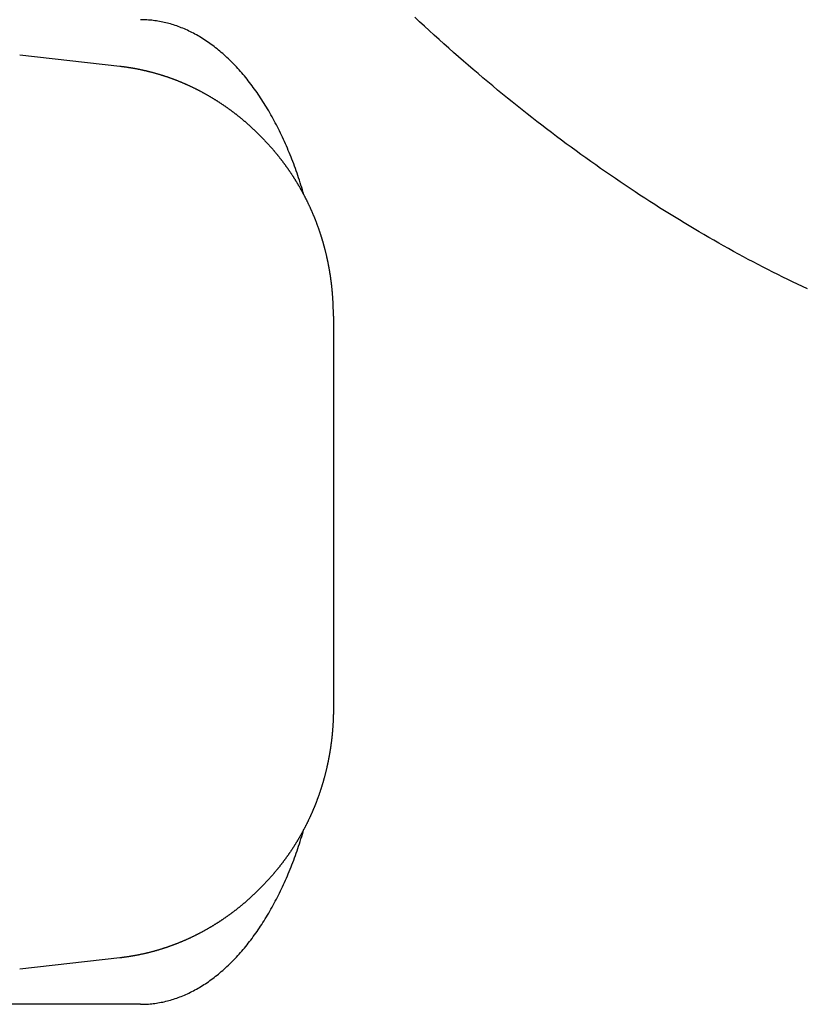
# Model space of a CAD drawing. Extents: x 668 to 3164, y 1007 to 2724.
# Tile 25 of 152: x 905 to 919, y 2158 to 2175. Entities that reach past the tile are written whole.
import ezdxf

# ---------------------------------------------------------------- set-up
doc = ezdxf.new("R2010")
doc.units = 0
doc.layers.add('KF_GRAVIS_12_RIGHT', color=7, linetype='CONTINUOUS')

# ---------------------------------------------------------------- blocks, each defined once
blk = doc.blocks.new('*U16')
at = {"layer": 'KF_GRAVIS_12_RIGHT'}
for p, q in [((76.2135, -79.106), (77.9427, -79.3026)), ((81.6254, -83.6168), (81.6254, -90.3832)), ((77.9427, -94.6974), (76.2135, -94.894)), ((78.2996, -95.5), (69.4929, -95.5))]:
    blk.add_line(p, q, dxfattribs=at)
for points in [[(89.8025, -83.1488, 0), (89.7176, -83.1086, 0), (89.6327, -83.068, 0), (89.5478, -83.027, 0), (89.4628, -82.9855, 0), (89.3779, -82.9436, 0), (89.2929, -82.9012, 0), (89.208, -82.8584, 0), (89.123, -82.8151, 0), (89.038, -82.7713, 0), (88.9531, -82.7271, 0), (88.8681, -82.6824, 0), (88.7831, -82.6373, 0), (88.6981, -82.5917, 0), (88.6132, -82.5457, 0), (88.5282, -82.4992, 0), (88.4432, -82.4523, 0), (88.3582, -82.4048, 0), (88.2733, -82.357, 0), (88.1883, -82.3086, 0), (88.1033, -82.2598, 0), (88.0183, -82.2106, 0), (87.9334, -82.1608, 0), (87.8484, -82.1106, 0), (87.7634, -82.06, 0), (87.6785, -82.0089, 0), (87.5935, -81.9573, 0), (87.5086, -81.9052, 0), (87.4236, -81.8527, 0), (87.3387, -81.7997, 0), (87.2538, -81.7462, 0), (87.1689, -81.6923, 0), (87.084, -81.6379, 0), (86.9991, -81.583, 0), (86.9142, -81.5276, 0), (86.8293, -81.4718, 0), (86.7444, -81.4155, 0), (86.6595, -81.3588, 0), (86.5747, -81.3015, 0), (86.4899, -81.2438, 0), (86.405, -81.1856, 0), (86.3202, -81.1269, 0), (86.2354, -81.0678, 0), (86.1506, -81.0081, 0), (86.0659, -80.948, 0), (85.9811, -80.8874, 0), (85.8964, -80.8264, 0), (85.8116, -80.7648, 0), (85.7269, -80.7028, 0), (85.6423, -80.6403, 0), (85.5576, -80.5773, 0), (85.4729, -80.5138, 0), (85.3883, -80.4498, 0), (85.3037, -80.3853, 0), (85.2191, -80.3204, 0), (85.1345, -80.255, 0), (85.05, -80.1891, 0), (84.9654, -80.1226, 0), (84.8809, -80.0558, 0), (84.7964, -79.9884, 0), (84.712, -79.9205, 0), (84.6275, -79.8521, 0), (84.543, -79.7831, 0), (84.4586, -79.7137, 0), (84.3742, -79.6438, 0), (84.2898, -79.5733, 0), (84.2054, -79.5024, 0), (84.1211, -79.4309, 0), (84.0368, -79.3589, 0), (83.9525, -79.2865, 0), (83.8682, -79.2135, 0), (83.784, -79.14, 0), (83.6998, -79.066, 0), (83.6157, -78.9915, 0), (83.5315, -78.9165, 0), (83.4474, -78.841, 0), (83.3634, -78.765, 0), (83.2794, -78.6885, 0), (83.1954, -78.6115, 0), (83.1115, -78.5339, 0), (83.0277, -78.4559, 0)], [(81.1163, -81.5233, 0), (81.104, -81.481, 0), (81.0914, -81.439, 0), (81.0787, -81.3971, 0), (81.0657, -81.3554, 0), (81.0525, -81.3139, 0), (81.0391, -81.2727, 0), (81.0255, -81.2316, 0), (81.0117, -81.1907, 0), (80.9977, -81.15, 0), (80.9835, -81.1096, 0), (80.9691, -81.0693, 0), (80.9546, -81.0293, 0), (80.9398, -80.9895, 0), (80.9248, -80.9499, 0), (80.9096, -80.9106, 0), (80.8942, -80.8715, 0), (80.8786, -80.8326, 0), (80.8629, -80.7939, 0), (80.8469, -80.7555, 0), (80.8308, -80.7173, 0), (80.8145, -80.6794, 0), (80.798, -80.6417, 0), (80.7813, -80.6043, 0), (80.7644, -80.5671, 0), (80.7473, -80.5302, 0), (80.73, -80.4935, 0), (80.7126, -80.4571, 0), (80.695, -80.421, 0), (80.6772, -80.3851, 0), (80.6592, -80.3495, 0), (80.6411, -80.3142, 0), (80.6228, -80.2791, 0), (80.6043, -80.2443, 0), (80.5856, -80.2098, 0), (80.5668, -80.1756, 0), (80.5478, -80.1417, 0), (80.5286, -80.108, 0), (80.5093, -80.0746, 0), (80.4898, -80.0416, 0), (80.4702, -80.0088, 0), (80.4503, -79.9763, 0), (80.4304, -79.9441, 0), (80.4102, -79.9122, 0), (80.3899, -79.8807, 0), (80.3695, -79.8494, 0), (80.3489, -79.8184, 0), (80.3281, -79.7878, 0), (80.3072, -79.7575, 0), (80.2862, -79.7274, 0), (80.2649, -79.6977, 0), (80.2436, -79.6683, 0), (80.2221, -79.6393, 0), (80.2005, -79.6105, 0), (80.1787, -79.5821, 0), (80.1568, -79.554, 0), (80.1347, -79.5263, 0), (80.1125, -79.4989, 0), (80.0902, -79.4718, 0), (80.0677, -79.445, 0), (80.0451, -79.4186, 0), (80.0224, -79.3926, 0), (79.9996, -79.3668, 0), (79.9766, -79.3415, 0), (79.9535, -79.3164, 0), (79.9303, -79.2917, 0), (79.9069, -79.2674, 0), (79.8834, -79.2434, 0), (79.8599, -79.2198, 0), (79.8362, -79.1965, 0), (79.8124, -79.1736, 0), (79.7884, -79.151, 0), (79.7644, -79.1288, 0), (79.7402, -79.107, 0), (79.716, -79.0855, 0), (79.6916, -79.0644, 0), (79.6672, -79.0436, 0), (79.6426, -79.0233, 0), (79.6179, -79.0033, 0), (79.5932, -78.9836, 0), (79.5683, -78.9644, 0), (79.5434, -78.9455, 0), (79.5183, -78.927, 0), (79.4932, -78.9089, 0), (79.468, -78.8911, 0), (79.4427, -78.8737, 0), (79.4173, -78.8567, 0), (79.3918, -78.8401, 0), (79.3662, -78.8239, 0), (79.3406, -78.8081, 0), (79.3149, -78.7926, 0), (79.2891, -78.7775, 0), (79.2632, -78.7629, 0), (79.2373, -78.7486, 0), (79.2113, -78.7347, 0), (79.1852, -78.7212, 0), (79.1591, -78.708, 0), (79.1329, -78.6953, 0), (79.1066, -78.683, 0), (79.0803, -78.6711, 0), (79.0539, -78.6595, 0), (79.0274, -78.6484, 0), (79.001, -78.6376, 0), (78.9744, -78.6273, 0), (78.9478, -78.6173, 0), (78.9212, -78.6078, 0), (78.8945, -78.5987, 0), (78.8677, -78.5899, 0), (78.841, -78.5816, 0), (78.8141, -78.5736, 0), (78.7873, -78.5661, 0), (78.7604, -78.559, 0), (78.7335, -78.5523, 0), (78.7065, -78.5459, 0), (78.6795, -78.54, 0), (78.6525, -78.5345, 0), (78.6255, -78.5294, 0), (78.5984, -78.5247, 0), (78.5713, -78.5204, 0), (78.5442, -78.5166, 0), (78.5171, -78.5131, 0), (78.4899, -78.51, 0), (78.4628, -78.5074, 0), (78.4356, -78.5051, 0), (78.4084, -78.5033, 0), (78.3812, -78.5018, 0), (78.354, -78.5008, 0), (78.3268, -78.5002, 0), (78.2996, -78.5, 0)], [(77.9427, -79.3026, 0), (77.951, -79.3035, 0), (77.9593, -79.3045, 0), (77.9676, -79.3055, 0), (77.9759, -79.3065, 0), (77.9842, -79.3075, 0), (77.9925, -79.3086, 0), (78.0008, -79.3096, 0), (78.0091, -79.3107, 0), (78.0174, -79.3118, 0), (78.0257, -79.3129, 0), (78.034, -79.314, 0), (78.0422, -79.3152, 0), (78.0505, -79.3164, 0), (78.0588, -79.3176, 0), (78.0671, -79.3188, 0), (78.0753, -79.32, 0), (78.0836, -79.3212, 0), (78.0919, -79.3225, 0), (78.1001, -79.3238, 0), (78.1084, -79.3251, 0), (78.1166, -79.3264, 0), (78.1249, -79.3277, 0), (78.1331, -79.3291, 0), (78.1414, -79.3304, 0), (78.1496, -79.3318, 0), (78.1579, -79.3332, 0), (78.1661, -79.3346, 0), (78.1743, -79.3361, 0), (78.1826, -79.3375, 0), (78.1908, -79.339, 0), (78.199, -79.3405, 0), (78.2072, -79.342, 0), (78.2155, -79.3435, 0), (78.2237, -79.3451, 0), (78.2319, -79.3467, 0), (78.2401, -79.3482, 0), (78.2483, -79.3498, 0), (78.2565, -79.3515, 0), (78.2647, -79.3531, 0), (78.2729, -79.3547, 0), (78.2811, -79.3564, 0), (78.2893, -79.3581, 0), (78.2974, -79.3598, 0), (78.3056, -79.3615, 0), (78.3138, -79.3633, 0), (78.322, -79.365, 0), (78.3301, -79.3668, 0), (78.3383, -79.3686, 0), (78.3465, -79.3704, 0), (78.3546, -79.3723, 0), (78.3628, -79.3741, 0), (78.3709, -79.376, 0), (78.3791, -79.3778, 0), (78.3872, -79.3797, 0), (78.3953, -79.3817, 0), (78.4035, -79.3836, 0), (78.4116, -79.3856, 0), (78.4197, -79.3875, 0), (78.4278, -79.3895, 0), (78.4359, -79.3915, 0), (78.444, -79.3935, 0), (78.4521, -79.3956, 0), (78.4602, -79.3976, 0), (78.4683, -79.3997, 0), (78.4764, -79.4018, 0), (78.4845, -79.4039, 0), (78.4926, -79.406, 0), (78.5007, -79.4082, 0), (78.5087, -79.4103, 0), (78.5168, -79.4125, 0), (78.5249, -79.4147, 0), (78.5329, -79.4169, 0), (78.541, -79.4192, 0), (78.549, -79.4214, 0), (78.5571, -79.4237, 0), (78.5651, -79.426, 0), (78.5731, -79.4283, 0), (78.5812, -79.4306, 0), (78.5892, -79.4329, 0), (78.5972, -79.4353, 0), (78.6052, -79.4376, 0), (78.6132, -79.44, 0), (78.6212, -79.4424, 0), (78.6292, -79.4449, 0), (78.6372, -79.4473, 0), (78.6452, -79.4497, 0), (78.6532, -79.4522, 0), (78.6611, -79.4547, 0), (78.6691, -79.4572, 0), (78.6771, -79.4597, 0), (78.685, -79.4623, 0), (78.693, -79.4648, 0), (78.7009, -79.4674, 0), (78.7089, -79.47, 0), (78.7168, -79.4726, 0), (78.7247, -79.4752, 0), (78.7327, -79.4779, 0), (78.7406, -79.4805, 0), (78.7485, -79.4832, 0), (78.7564, -79.4859, 0), (78.7643, -79.4886, 0), (78.7722, -79.4913, 0), (78.7801, -79.4941, 0), (78.788, -79.4968, 0), (78.7958, -79.4996, 0), (78.8037, -79.5024, 0), (78.8116, -79.5052, 0), (78.8194, -79.508, 0), (78.8273, -79.5109, 0), (78.8351, -79.5137, 0), (78.843, -79.5166, 0), (78.8508, -79.5195, 0), (78.8586, -79.5224, 0), (78.8665, -79.5253, 0), (78.8743, -79.5283, 0), (78.8821, -79.5312, 0), (78.8899, -79.5342, 0), (78.8977, -79.5372, 0), (78.9055, -79.5402, 0), (78.9133, -79.5432, 0), (78.921, -79.5463, 0), (78.9288, -79.5493, 0), (78.9366, -79.5524, 0), (78.9443, -79.5555, 0), (78.9521, -79.5586, 0), (78.9598, -79.5617, 0), (78.9676, -79.5649, 0), (78.9753, -79.568, 0), (78.983, -79.5712, 0), (78.9907, -79.5744, 0), (78.9984, -79.5776, 0), (79.0061, -79.5808, 0), (79.0138, -79.584, 0), (79.0215, -79.5873, 0), (79.0292, -79.5905, 0), (79.0369, -79.5938, 0), (79.0446, -79.5971, 0), (79.0522, -79.6004, 0), (79.0599, -79.6038, 0), (79.0675, -79.6071, 0), (79.0752, -79.6105, 0), (79.0828, -79.6139, 0), (79.0904, -79.6173, 0), (79.098, -79.6207, 0), (79.1056, -79.6241, 0), (79.1132, -79.6275, 0), (79.1208, -79.631, 0), (79.1284, -79.6345, 0), (79.136, -79.638, 0), (79.1436, -79.6415, 0), (79.1512, -79.645, 0), (79.1587, -79.6485, 0), (79.1663, -79.6521, 0), (79.1738, -79.6557, 0), (79.1814, -79.6592, 0), (79.1889, -79.6628, 0), (79.1964, -79.6665, 0), (79.2039, -79.6701, 0), (79.2114, -79.6737, 0), (79.2189, -79.6774, 0), (79.2264, -79.6811, 0), (79.2339, -79.6848, 0), (79.2414, -79.6885, 0), (79.2488, -79.6922, 0), (79.2563, -79.6959, 0), (79.2638, -79.6997, 0), (79.2712, -79.7035, 0), (79.2786, -79.7073, 0), (79.2861, -79.7111, 0), (79.2935, -79.7149, 0), (79.3009, -79.7187, 0), (79.3083, -79.7225, 0), (79.3157, -79.7264, 0), (79.3231, -79.7303, 0), (79.3305, -79.7342, 0), (79.3378, -79.7381, 0), (79.3452, -79.742, 0), (79.3526, -79.7459, 0), (79.3599, -79.7499, 0), (79.3673, -79.7539, 0), (79.3746, -79.7578, 0), (79.3819, -79.7618, 0), (79.3892, -79.7659, 0), (79.3965, -79.7699, 0), (79.4038, -79.7739, 0), (79.4111, -79.778, 0), (79.4184, -79.7821, 0), (79.4257, -79.7861, 0), (79.433, -79.7902, 0), (79.4402, -79.7944, 0), (79.4475, -79.7985, 0), (79.4547, -79.8026, 0), (79.4619, -79.8068, 0), (79.4692, -79.811, 0), (79.4764, -79.8152, 0), (79.4836, -79.8194, 0), (79.4908, -79.8236, 0), (79.498, -79.8278, 0), (79.5051, -79.8321, 0), (79.5123, -79.8363, 0), (79.5195, -79.8406, 0), (79.5266, -79.8449, 0), (79.5338, -79.8492, 0), (79.5409, -79.8535, 0), (79.548, -79.8579, 0), (79.5552, -79.8622, 0), (79.5623, -79.8666, 0), (79.5694, -79.871, 0), (79.5765, -79.8754, 0), (79.5836, -79.8798, 0), (79.5906, -79.8842, 0), (79.5977, -79.8886, 0), (79.6048, -79.8931, 0), (79.6118, -79.8975, 0), (79.6188, -79.902, 0), (79.6259, -79.9065, 0), (79.6329, -79.911, 0), (79.6399, -79.9155, 0), (79.6469, -79.9201, 0), (79.6539, -79.9246, 0), (79.6609, -79.9292, 0), (79.6679, -79.9337, 0), (79.6748, -79.9383, 0), (79.6818, -79.9429, 0), (79.6887, -79.9476, 0), (79.6957, -79.9522, 0), (79.7026, -79.9568, 0), (79.7095, -79.9615, 0), (79.7164, -79.9662, 0), (79.7233, -79.9708, 0), (79.7302, -79.9755, 0), (79.7371, -79.9803, 0), (79.744, -79.985, 0), (79.7508, -79.9897, 0), (79.7577, -79.9945, 0), (79.7645, -79.9993, 0), (79.7714, -80.004, 0), (79.7782, -80.0088, 0), (79.785, -80.0136, 0), (79.7918, -80.0185, 0), (79.7986, -80.0233, 0), (79.8054, -80.0281, 0), (79.8122, -80.033, 0), (79.819, -80.0379, 0), (79.8257, -80.0428, 0), (79.8325, -80.0477, 0), (79.8392, -80.0526, 0), (79.8459, -80.0575, 0), (79.8527, -80.0625, 0), (79.8594, -80.0674, 0), (79.8661, -80.0724, 0), (79.8728, -80.0774, 0), (79.8794, -80.0824, 0), (79.8861, -80.0874, 0), (79.8928, -80.0924, 0), (79.8994, -80.0974, 0), (79.9061, -80.1025, 0), (79.9127, -80.1075, 0), (79.9193, -80.1126, 0), (79.9259, -80.1177, 0), (79.9325, -80.1228, 0), (79.9391, -80.1279, 0), (79.9457, -80.133, 0), (79.9523, -80.1382, 0), (79.9588, -80.1433, 0), (79.9654, -80.1485, 0), (79.9719, -80.1537, 0), (79.9785, -80.1589, 0), (79.985, -80.1641, 0), (79.9915, -80.1693, 0), (79.998, -80.1745, 0), (80.0045, -80.1797, 0), (80.011, -80.185, 0), (80.0175, -80.1903, 0), (80.0239, -80.1955, 0), (80.0304, -80.2008, 0), (80.0368, -80.2061, 0), (80.0432, -80.2114, 0), (80.0497, -80.2168, 0), (80.0561, -80.2221, 0), (80.0625, -80.2275, 0), (80.0689, -80.2328, 0), (80.0753, -80.2382, 0), (80.0816, -80.2436, 0), (80.088, -80.249, 0), (80.0943, -80.2544, 0), (80.1007, -80.2598, 0), (80.107, -80.2653, 0), (80.1133, -80.2707, 0), (80.1196, -80.2762, 0), (80.1259, -80.2817, 0), (80.1322, -80.2872, 0), (80.1385, -80.2927, 0), (80.1448, -80.2982, 0), (80.151, -80.3037, 0), (80.1573, -80.3092, 0), (80.1635, -80.3148, 0), (80.1697, -80.3203, 0), (80.176, -80.3259, 0), (80.1822, -80.3315, 0), (80.1883, -80.3371, 0), (80.1945, -80.3427, 0), (80.2007, -80.3483, 0), (80.2069, -80.3539, 0), (80.213, -80.3596, 0), (80.2192, -80.3652, 0), (80.2253, -80.3709, 0), (80.2314, -80.3766, 0), (80.2375, -80.3823, 0), (80.2436, -80.388, 0), (80.2497, -80.3937, 0), (80.2558, -80.3994, 0), (80.2619, -80.4051, 0), (80.2679, -80.4109, 0), (80.274, -80.4166, 0), (80.28, -80.4224, 0), (80.286, -80.4282, 0), (80.292, -80.434, 0), (80.298, -80.4398, 0), (80.304, -80.4456, 0), (80.31, -80.4514, 0), (80.316, -80.4572, 0), (80.3219, -80.4631, 0), (80.3279, -80.469, 0), (80.3338, -80.4748, 0), (80.3397, -80.4807, 0), (80.3457, -80.4866, 0), (80.3516, -80.4925, 0), (80.3575, -80.4984, 0), (80.3633, -80.5044, 0), (80.3692, -80.5103, 0), (80.3751, -80.5162, 0), (80.3809, -80.5222, 0), (80.3868, -80.5282, 0), (80.3926, -80.5341, 0), (80.3984, -80.5401, 0), (80.4042, -80.5461, 0), (80.41, -80.5522, 0), (80.4158, -80.5582, 0), (80.4216, -80.5642, 0), (80.4273, -80.5703, 0), (80.4331, -80.5763, 0), (80.4388, -80.5824, 0), (80.4446, -80.5885, 0), (80.4503, -80.5946, 0), (80.456, -80.6007, 0), (80.4617, -80.6068, 0), (80.4674, -80.6129, 0), (80.473, -80.619, 0), (80.4787, -80.6252, 0), (80.4844, -80.6313, 0), (80.49, -80.6375, 0), (80.4956, -80.6437, 0), (80.5012, -80.6499, 0), (80.5069, -80.656, 0), (80.5125, -80.6623, 0), (80.518, -80.6685, 0), (80.5236, -80.6747, 0), (80.5292, -80.6809, 0), (80.5347, -80.6872, 0), (80.5403, -80.6934, 0), (80.5458, -80.6997, 0), (80.5513, -80.706, 0), (80.5568, -80.7123, 0), (80.5623, -80.7186, 0), (80.5678, -80.7249, 0), (80.5733, -80.7312, 0), (80.5787, -80.7375, 0), (80.5842, -80.7439, 0), (80.5896, -80.7502, 0), (80.5951, -80.7566, 0), (80.6005, -80.7629, 0), (80.6059, -80.7693, 0), (80.6113, -80.7757, 0), (80.6167, -80.7821, 0), (80.622, -80.7885, 0), (80.6274, -80.7949, 0), (80.6327, -80.8014, 0), (80.6381, -80.8078, 0), (80.6434, -80.8143, 0), (80.6487, -80.8207, 0), (80.654, -80.8272, 0), (80.6593, -80.8337, 0)], [(81.6254, -83.6168, 0), (81.6254, -83.609, 0), (81.6254, -83.6011, 0), (81.6254, -83.5932, 0), (81.6253, -83.5853, 0), (81.6252, -83.5775, 0), (81.6252, -83.5696, 0), (81.6251, -83.5617, 0), (81.625, -83.5539, 0), (81.6249, -83.546, 0), (81.6248, -83.5381, 0), (81.6246, -83.5303, 0), (81.6245, -83.5224, 0), (81.6243, -83.5146, 0), (81.6241, -83.5067, 0), (81.6239, -83.4988, 0), (81.6237, -83.491, 0), (81.6235, -83.4831, 0), (81.6233, -83.4752, 0), (81.6231, -83.4674, 0), (81.6228, -83.4595, 0), (81.6225, -83.4517, 0), (81.6223, -83.4438, 0), (81.622, -83.4359, 0), (81.6217, -83.4281, 0), (81.6213, -83.4202, 0), (81.621, -83.4124, 0), (81.6207, -83.4045, 0), (81.6203, -83.3967, 0), (81.6199, -83.3888, 0), (81.6196, -83.381, 0), (81.6192, -83.3731, 0), (81.6187, -83.3653, 0), (81.6183, -83.3574, 0), (81.6179, -83.3496, 0), (81.6174, -83.3417, 0), (81.617, -83.3339, 0), (81.6165, -83.326, 0), (81.616, -83.3182, 0), (81.6155, -83.3103, 0), (81.615, -83.3025, 0), (81.6145, -83.2946, 0), (81.6139, -83.2868, 0), (81.6134, -83.279, 0), (81.6128, -83.2711, 0), (81.6122, -83.2633, 0), (81.6116, -83.2555, 0), (81.611, -83.2476, 0), (81.6104, -83.2398, 0), (81.6098, -83.232, 0), (81.6091, -83.2241, 0), (81.6084, -83.2163, 0), (81.6078, -83.2085, 0), (81.6071, -83.2006, 0), (81.6064, -83.1928, 0), (81.6057, -83.185, 0), (81.6049, -83.1772, 0), (81.6042, -83.1693, 0), (81.6034, -83.1615, 0), (81.6027, -83.1537, 0), (81.6019, -83.1459, 0), (81.6011, -83.1381, 0), (81.6003, -83.1303, 0), (81.5995, -83.1225, 0), (81.5987, -83.1146, 0), (81.5978, -83.1068, 0), (81.5969, -83.099, 0), (81.5961, -83.0912, 0), (81.5952, -83.0834, 0), (81.5943, -83.0756, 0), (81.5934, -83.0678, 0), (81.5924, -83.06, 0), (81.5915, -83.0522, 0), (81.5906, -83.0444, 0), (81.5896, -83.0366, 0), (81.5886, -83.0288, 0), (81.5876, -83.021, 0), (81.5866, -83.0133, 0), (81.5856, -83.0055, 0), (81.5846, -82.9977, 0), (81.5835, -82.9899, 0), (81.5825, -82.9821, 0), (81.5814, -82.9743, 0), (81.5803, -82.9666, 0), (81.5792, -82.9588, 0), (81.5781, -82.951, 0), (81.577, -82.9432, 0), (81.5758, -82.9355, 0), (81.5747, -82.9277, 0), (81.5735, -82.9199, 0), (81.5723, -82.9122, 0), (81.5711, -82.9044, 0), (81.5699, -82.8967, 0), (81.5687, -82.8889, 0), (81.5675, -82.8812, 0), (81.5662, -82.8734, 0), (81.565, -82.8657, 0), (81.5637, -82.8579, 0), (81.5624, -82.8502, 0), (81.5611, -82.8424, 0), (81.5598, -82.8347, 0), (81.5585, -82.827, 0), (81.5571, -82.8192, 0), (81.5558, -82.8115, 0), (81.5544, -82.8038, 0), (81.553, -82.796, 0), (81.5517, -82.7883, 0), (81.5502, -82.7806, 0), (81.5488, -82.7729, 0), (81.5474, -82.7652, 0), (81.5459, -82.7574, 0), (81.5445, -82.7497, 0), (81.543, -82.742, 0), (81.5415, -82.7343, 0), (81.54, -82.7266, 0), (81.5385, -82.7189, 0), (81.537, -82.7112, 0), (81.5355, -82.7035, 0), (81.5339, -82.6958, 0), (81.5323, -82.6881, 0), (81.5308, -82.6805, 0), (81.5292, -82.6728, 0), (81.5276, -82.6651, 0), (81.5259, -82.6574, 0), (81.5243, -82.6497, 0), (81.5227, -82.6421, 0), (81.521, -82.6344, 0), (81.5193, -82.6267, 0), (81.5176, -82.6191, 0), (81.5159, -82.6114, 0), (81.5142, -82.6038, 0), (81.5125, -82.5961, 0), (81.5108, -82.5884, 0), (81.509, -82.5808, 0), (81.5072, -82.5732, 0), (81.5055, -82.5655, 0), (81.5037, -82.5579, 0), (81.5018, -82.5502, 0), (81.5, -82.5426, 0), (81.4982, -82.535, 0), (81.4963, -82.5274, 0), (81.4945, -82.5197, 0), (81.4926, -82.5121, 0), (81.4907, -82.5045, 0), (81.4888, -82.4969, 0), (81.4869, -82.4893, 0), (81.485, -82.4817, 0), (81.483, -82.4741, 0), (81.4811, -82.4665, 0), (81.4791, -82.4589, 0), (81.4771, -82.4513, 0), (81.4751, -82.4437, 0), (81.4731, -82.4361, 0), (81.4711, -82.4286, 0), (81.4691, -82.421, 0), (81.467, -82.4134, 0), (81.465, -82.4059, 0), (81.4629, -82.3983, 0), (81.4608, -82.3907, 0), (81.4587, -82.3832, 0), (81.4566, -82.3756, 0), (81.4544, -82.3681, 0), (81.4523, -82.3605, 0), (81.4501, -82.353, 0), (81.448, -82.3455, 0), (81.4458, -82.3379, 0), (81.4436, -82.3304, 0), (81.4414, -82.3229, 0), (81.4392, -82.3153, 0), (81.4369, -82.3078, 0), (81.4347, -82.3003, 0), (81.4324, -82.2928, 0), (81.4301, -82.2853, 0), (81.4278, -82.2778, 0), (81.4255, -82.2703, 0), (81.4232, -82.2628, 0), (81.4209, -82.2553, 0), (81.4186, -82.2478, 0), (81.4162, -82.2404, 0), (81.4138, -82.2329, 0), (81.4114, -82.2254, 0), (81.409, -82.218, 0), (81.4066, -82.2105, 0), (81.4042, -82.203, 0), (81.4018, -82.1956, 0), (81.3993, -82.1881, 0), (81.3969, -82.1807, 0), (81.3944, -82.1733, 0), (81.3919, -82.1658, 0), (81.3894, -82.1584, 0), (81.3869, -82.151, 0), (81.3843, -82.1435, 0), (81.3818, -82.1361, 0), (81.3792, -82.1287, 0), (81.3767, -82.1213, 0), (81.3741, -82.1139, 0), (81.3715, -82.1065, 0), (81.3689, -82.0991, 0), (81.3663, -82.0917, 0), (81.3636, -82.0843, 0), (81.361, -82.077, 0), (81.3583, -82.0696, 0), (81.3556, -82.0622, 0), (81.3529, -82.0548, 0), (81.3502, -82.0475, 0), (81.3475, -82.0401, 0), (81.3448, -82.0328, 0), (81.342, -82.0254, 0), (81.3393, -82.0181, 0), (81.3365, -82.0108, 0), (81.3337, -82.0034, 0), (81.3309, -81.9961, 0), (81.3281, -81.9888, 0), (81.3253, -81.9815, 0), (81.3225, -81.9742, 0), (81.3196, -81.9669, 0), (81.3168, -81.9596, 0), (81.3139, -81.9523, 0), (81.311, -81.945, 0), (81.3081, -81.9377, 0), (81.3052, -81.9304, 0), (81.3023, -81.9232, 0), (81.2993, -81.9159, 0), (81.2964, -81.9086, 0), (81.2934, -81.9014, 0), (81.2904, -81.8941, 0), (81.2874, -81.8869, 0), (81.2844, -81.8796, 0), (81.2814, -81.8724, 0), (81.2784, -81.8652, 0), (81.2753, -81.8579, 0), (81.2722, -81.8507, 0), (81.2692, -81.8435, 0), (81.2661, -81.8363, 0), (81.263, -81.8291, 0), (81.2599, -81.8219, 0), (81.2567, -81.8147, 0), (81.2536, -81.8075, 0), (81.2505, -81.8004, 0), (81.2473, -81.7932, 0), (81.2441, -81.786, 0), (81.2409, -81.7789, 0), (81.2377, -81.7717, 0), (81.2345, -81.7646, 0), (81.2313, -81.7574, 0), (81.228, -81.7503, 0), (81.2248, -81.7432, 0), (81.2215, -81.736, 0), (81.2182, -81.7289, 0), (81.2149, -81.7218, 0), (81.2116, -81.7147, 0), (81.2083, -81.7076, 0), (81.2049, -81.7005, 0), (81.2016, -81.6934, 0), (81.1982, -81.6863, 0), (81.1949, -81.6793, 0), (81.1915, -81.6722, 0), (81.1881, -81.6651, 0), (81.1847, -81.6581, 0), (81.1812, -81.651, 0), (81.1778, -81.644, 0), (81.1743, -81.6369, 0), (81.1709, -81.6299, 0), (81.1674, -81.6229, 0), (81.1639, -81.6159, 0), (81.1604, -81.6089, 0), (81.1569, -81.6018, 0), (81.1534, -81.5948, 0), (81.1498, -81.5879, 0), (81.1463, -81.5809, 0), (81.1427, -81.5739, 0), (81.1391, -81.5669, 0), (81.1355, -81.56, 0), (81.1319, -81.553, 0), (81.1283, -81.546, 0), (81.1247, -81.5391, 0), (81.121, -81.5322, 0), (81.1174, -81.5252, 0), (81.1137, -81.5183, 0), (81.11, -81.5114, 0), (81.1063, -81.5045, 0), (81.1026, -81.4976, 0), (81.0989, -81.4907, 0), (81.0952, -81.4838, 0), (81.0914, -81.4769, 0), (81.0876, -81.47, 0), (81.0839, -81.4631, 0), (81.0801, -81.4563, 0), (81.0763, -81.4494, 0), (81.0725, -81.4426, 0), (81.0687, -81.4357, 0), (81.0648, -81.4289, 0), (81.061, -81.4221, 0), (81.0571, -81.4152, 0), (81.0532, -81.4084, 0), (81.0494, -81.4016, 0), (81.0455, -81.3948, 0), (81.0415, -81.388, 0), (81.0376, -81.3812, 0), (81.0337, -81.3745, 0), (81.0297, -81.3677, 0), (81.0258, -81.3609, 0), (81.0218, -81.3542, 0), (81.0178, -81.3474, 0), (81.0138, -81.3407, 0), (81.0098, -81.3339, 0), (81.0058, -81.3272, 0), (81.0017, -81.3205, 0), (80.9977, -81.3138, 0), (80.9936, -81.3071, 0), (80.9895, -81.3004, 0), (80.9855, -81.2937, 0), (80.9814, -81.287, 0), (80.9772, -81.2803, 0), (80.9731, -81.2737, 0), (80.969, -81.267, 0), (80.9648, -81.2604, 0), (80.9607, -81.2537, 0), (80.9565, -81.2471, 0), (80.9523, -81.2405, 0), (80.9481, -81.2339, 0), (80.9439, -81.2272, 0), (80.9397, -81.2206, 0), (80.9354, -81.214, 0), (80.9312, -81.2075, 0), (80.9269, -81.2009, 0), (80.9227, -81.1943, 0), (80.9184, -81.1877, 0), (80.9141, -81.1812, 0), (80.9098, -81.1746, 0), (80.9055, -81.1681, 0), (80.9011, -81.1616, 0), (80.8968, -81.155, 0), (80.8924, -81.1485, 0), (80.888, -81.142, 0), (80.8837, -81.1355, 0), (80.8793, -81.129, 0), (80.8749, -81.1226, 0), (80.8704, -81.1161, 0), (80.866, -81.1096, 0), (80.8616, -81.1032, 0), (80.8571, -81.0967, 0), (80.8526, -81.0903, 0), (80.8482, -81.0838, 0), (80.8437, -81.0774, 0), (80.8392, -81.071, 0), (80.8347, -81.0646, 0), (80.8301, -81.0582, 0), (80.8256, -81.0518, 0), (80.821, -81.0454, 0), (80.8165, -81.039, 0), (80.8119, -81.0327, 0), (80.8073, -81.0263, 0), (80.8027, -81.02, 0), (80.7981, -81.0136, 0), (80.7935, -81.0073, 0), (80.7889, -81.001, 0), (80.7842, -80.9947, 0), (80.7795, -80.9884, 0), (80.7749, -80.9821, 0), (80.7702, -80.9758, 0), (80.7655, -80.9695, 0), (80.7608, -80.9632, 0), (80.7561, -80.957, 0), (80.7514, -80.9507, 0), (80.7466, -80.9445, 0), (80.7419, -80.9382, 0), (80.7371, -80.932, 0), (80.7323, -80.9258, 0), (80.7275, -80.9196, 0), (80.7227, -80.9134, 0), (80.7179, -80.9072, 0), (80.7131, -80.901, 0), (80.7083, -80.8949, 0), (80.7034, -80.8887, 0), (80.6986, -80.8825, 0), (80.6937, -80.8764, 0), (80.6888, -80.8703, 0), (80.6839, -80.8641, 0), (80.679, -80.858, 0), (80.6741, -80.8519, 0), (80.6692, -80.8458, 0), (80.6643, -80.8397, 0), (80.6593, -80.8337, 0)], [(81.6254, -90.3832, 0), (81.6254, -90.391, 0), (81.6254, -90.3989, 0), (81.6254, -90.4068, 0), (81.6253, -90.4147, 0), (81.6252, -90.4225, 0), (81.6252, -90.4304, 0), (81.6251, -90.4383, 0), (81.625, -90.4461, 0), (81.6249, -90.454, 0), (81.6248, -90.4619, 0), (81.6246, -90.4697, 0), (81.6245, -90.4776, 0), (81.6243, -90.4854, 0), (81.6241, -90.4933, 0), (81.6239, -90.5012, 0), (81.6237, -90.509, 0), (81.6235, -90.5169, 0), (81.6233, -90.5248, 0), (81.6231, -90.5326, 0), (81.6228, -90.5405, 0), (81.6225, -90.5483, 0), (81.6223, -90.5562, 0), (81.622, -90.5641, 0), (81.6217, -90.5719, 0), (81.6213, -90.5798, 0), (81.621, -90.5876, 0), (81.6207, -90.5955, 0), (81.6203, -90.6033, 0), (81.6199, -90.6112, 0), (81.6196, -90.619, 0), (81.6192, -90.6269, 0), (81.6187, -90.6347, 0), (81.6183, -90.6426, 0), (81.6179, -90.6504, 0), (81.6174, -90.6583, 0), (81.617, -90.6661, 0), (81.6165, -90.674, 0), (81.616, -90.6818, 0), (81.6155, -90.6897, 0), (81.615, -90.6975, 0), (81.6145, -90.7054, 0), (81.6139, -90.7132, 0), (81.6134, -90.721, 0), (81.6128, -90.7289, 0), (81.6122, -90.7367, 0), (81.6116, -90.7445, 0), (81.611, -90.7524, 0), (81.6104, -90.7602, 0), (81.6098, -90.768, 0), (81.6091, -90.7759, 0), (81.6084, -90.7837, 0), (81.6078, -90.7915, 0), (81.6071, -90.7994, 0), (81.6064, -90.8072, 0), (81.6057, -90.815, 0), (81.6049, -90.8228, 0), (81.6042, -90.8307, 0), (81.6034, -90.8385, 0), (81.6027, -90.8463, 0), (81.6019, -90.8541, 0), (81.6011, -90.8619, 0), (81.6003, -90.8697, 0), (81.5995, -90.8775, 0), (81.5987, -90.8854, 0), (81.5978, -90.8932, 0), (81.5969, -90.901, 0), (81.5961, -90.9088, 0), (81.5952, -90.9166, 0), (81.5943, -90.9244, 0), (81.5934, -90.9322, 0), (81.5924, -90.94, 0), (81.5915, -90.9478, 0), (81.5906, -90.9556, 0), (81.5896, -90.9634, 0), (81.5886, -90.9712, 0), (81.5876, -90.979, 0), (81.5866, -90.9867, 0), (81.5856, -90.9945, 0), (81.5846, -91.0023, 0), (81.5835, -91.0101, 0), (81.5825, -91.0179, 0), (81.5814, -91.0257, 0), (81.5803, -91.0334, 0), (81.5792, -91.0412, 0), (81.5781, -91.049, 0), (81.577, -91.0568, 0), (81.5758, -91.0645, 0), (81.5747, -91.0723, 0), (81.5735, -91.0801, 0), (81.5723, -91.0878, 0), (81.5711, -91.0956, 0), (81.5699, -91.1033, 0), (81.5687, -91.1111, 0), (81.5675, -91.1188, 0), (81.5662, -91.1266, 0), (81.565, -91.1343, 0), (81.5637, -91.1421, 0), (81.5624, -91.1498, 0), (81.5611, -91.1576, 0), (81.5598, -91.1653, 0), (81.5585, -91.173, 0), (81.5571, -91.1808, 0), (81.5558, -91.1885, 0), (81.5544, -91.1962, 0), (81.553, -91.204, 0), (81.5517, -91.2117, 0), (81.5502, -91.2194, 0), (81.5488, -91.2271, 0), (81.5474, -91.2348, 0), (81.5459, -91.2426, 0), (81.5445, -91.2503, 0), (81.543, -91.258, 0), (81.5415, -91.2657, 0), (81.54, -91.2734, 0), (81.5385, -91.2811, 0), (81.537, -91.2888, 0), (81.5355, -91.2965, 0), (81.5339, -91.3042, 0), (81.5323, -91.3119, 0), (81.5308, -91.3195, 0), (81.5292, -91.3272, 0), (81.5276, -91.3349, 0), (81.5259, -91.3426, 0), (81.5243, -91.3503, 0), (81.5227, -91.3579, 0), (81.521, -91.3656, 0), (81.5193, -91.3733, 0), (81.5176, -91.3809, 0), (81.5159, -91.3886, 0), (81.5142, -91.3962, 0), (81.5125, -91.4039, 0), (81.5108, -91.4116, 0), (81.509, -91.4192, 0), (81.5072, -91.4268, 0), (81.5055, -91.4345, 0), (81.5037, -91.4421, 0), (81.5018, -91.4498, 0), (81.5, -91.4574, 0), (81.4982, -91.465, 0), (81.4963, -91.4726, 0), (81.4945, -91.4803, 0), (81.4926, -91.4879, 0), (81.4907, -91.4955, 0), (81.4888, -91.5031, 0), (81.4869, -91.5107, 0), (81.485, -91.5183, 0), (81.483, -91.5259, 0), (81.4811, -91.5335, 0), (81.4791, -91.5411, 0), (81.4771, -91.5487, 0), (81.4751, -91.5563, 0), (81.4731, -91.5639, 0), (81.4711, -91.5714, 0), (81.4691, -91.579, 0), (81.467, -91.5866, 0), (81.465, -91.5941, 0), (81.4629, -91.6017, 0), (81.4608, -91.6093, 0), (81.4587, -91.6168, 0), (81.4566, -91.6244, 0), (81.4544, -91.6319, 0), (81.4523, -91.6395, 0), (81.4501, -91.647, 0), (81.448, -91.6545, 0), (81.4458, -91.6621, 0), (81.4436, -91.6696, 0), (81.4414, -91.6771, 0), (81.4392, -91.6847, 0), (81.4369, -91.6922, 0), (81.4347, -91.6997, 0), (81.4324, -91.7072, 0), (81.4301, -91.7147, 0), (81.4278, -91.7222, 0), (81.4255, -91.7297, 0), (81.4232, -91.7372, 0), (81.4209, -91.7447, 0), (81.4186, -91.7522, 0), (81.4162, -91.7596, 0), (81.4138, -91.7671, 0), (81.4114, -91.7746, 0), (81.409, -91.782, 0), (81.4066, -91.7895, 0), (81.4042, -91.797, 0), (81.4018, -91.8044, 0), (81.3993, -91.8119, 0), (81.3969, -91.8193, 0), (81.3944, -91.8267, 0), (81.3919, -91.8342, 0), (81.3894, -91.8416, 0), (81.3869, -91.849, 0), (81.3843, -91.8565, 0), (81.3818, -91.8639, 0), (81.3792, -91.8713, 0), (81.3767, -91.8787, 0), (81.3741, -91.8861, 0), (81.3715, -91.8935, 0), (81.3689, -91.9009, 0), (81.3663, -91.9083, 0), (81.3636, -91.9157, 0), (81.361, -91.923, 0), (81.3583, -91.9304, 0), (81.3556, -91.9378, 0), (81.3529, -91.9452, 0), (81.3502, -91.9525, 0), (81.3475, -91.9599, 0), (81.3448, -91.9672, 0), (81.342, -91.9746, 0), (81.3393, -91.9819, 0), (81.3365, -91.9892, 0), (81.3337, -91.9966, 0), (81.3309, -92.0039, 0), (81.3281, -92.0112, 0), (81.3253, -92.0185, 0), (81.3225, -92.0258, 0), (81.3196, -92.0331, 0), (81.3168, -92.0404, 0), (81.3139, -92.0477, 0), (81.311, -92.055, 0), (81.3081, -92.0623, 0), (81.3052, -92.0696, 0), (81.3023, -92.0768, 0), (81.2993, -92.0841, 0), (81.2964, -92.0914, 0), (81.2934, -92.0986, 0), (81.2904, -92.1059, 0), (81.2874, -92.1131, 0), (81.2844, -92.1204, 0), (81.2814, -92.1276, 0), (81.2784, -92.1348, 0), (81.2753, -92.1421, 0), (81.2722, -92.1493, 0), (81.2692, -92.1565, 0), (81.2661, -92.1637, 0), (81.263, -92.1709, 0), (81.2599, -92.1781, 0), (81.2567, -92.1853, 0), (81.2536, -92.1925, 0), (81.2505, -92.1996, 0), (81.2473, -92.2068, 0), (81.2441, -92.214, 0), (81.2409, -92.2211, 0), (81.2377, -92.2283, 0), (81.2345, -92.2354, 0), (81.2313, -92.2426, 0), (81.228, -92.2497, 0), (81.2248, -92.2568, 0), (81.2215, -92.264, 0), (81.2182, -92.2711, 0), (81.2149, -92.2782, 0), (81.2116, -92.2853, 0), (81.2083, -92.2924, 0), (81.2049, -92.2995, 0), (81.2016, -92.3066, 0), (81.1982, -92.3137, 0), (81.1949, -92.3207, 0), (81.1915, -92.3278, 0), (81.1881, -92.3349, 0), (81.1847, -92.3419, 0), (81.1812, -92.349, 0), (81.1778, -92.356, 0), (81.1743, -92.3631, 0), (81.1709, -92.3701, 0), (81.1674, -92.3771, 0), (81.1639, -92.3841, 0), (81.1604, -92.3911, 0), (81.1569, -92.3982, 0), (81.1534, -92.4052, 0), (81.1498, -92.4121, 0), (81.1463, -92.4191, 0), (81.1427, -92.4261, 0), (81.1391, -92.4331, 0), (81.1355, -92.44, 0), (81.1319, -92.447, 0), (81.1283, -92.454, 0), (81.1247, -92.4609, 0), (81.121, -92.4678, 0), (81.1174, -92.4748, 0), (81.1137, -92.4817, 0), (81.11, -92.4886, 0), (81.1063, -92.4955, 0), (81.1026, -92.5024, 0), (81.0989, -92.5093, 0), (81.0952, -92.5162, 0), (81.0914, -92.5231, 0), (81.0876, -92.53, 0), (81.0839, -92.5369, 0), (81.0801, -92.5437, 0), (81.0763, -92.5506, 0), (81.0725, -92.5574, 0), (81.0687, -92.5643, 0), (81.0648, -92.5711, 0), (81.061, -92.5779, 0), (81.0571, -92.5848, 0), (81.0532, -92.5916, 0), (81.0494, -92.5984, 0), (81.0455, -92.6052, 0), (81.0415, -92.612, 0), (81.0376, -92.6188, 0), (81.0337, -92.6255, 0), (81.0297, -92.6323, 0), (81.0258, -92.6391, 0), (81.0218, -92.6458, 0), (81.0178, -92.6526, 0), (81.0138, -92.6593, 0), (81.0098, -92.6661, 0), (81.0058, -92.6728, 0), (81.0017, -92.6795, 0), (80.9977, -92.6862, 0), (80.9936, -92.6929, 0), (80.9895, -92.6996, 0), (80.9855, -92.7063, 0), (80.9814, -92.713, 0), (80.9772, -92.7197, 0), (80.9731, -92.7263, 0), (80.969, -92.733, 0), (80.9648, -92.7396, 0), (80.9607, -92.7463, 0), (80.9565, -92.7529, 0), (80.9523, -92.7595, 0), (80.9481, -92.7661, 0), (80.9439, -92.7728, 0), (80.9397, -92.7794, 0), (80.9354, -92.786, 0), (80.9312, -92.7925, 0), (80.9269, -92.7991, 0), (80.9227, -92.8057, 0), (80.9184, -92.8123, 0), (80.9141, -92.8188, 0), (80.9098, -92.8254, 0), (80.9055, -92.8319, 0), (80.9011, -92.8384, 0), (80.8968, -92.845, 0), (80.8924, -92.8515, 0), (80.888, -92.858, 0), (80.8837, -92.8645, 0), (80.8793, -92.871, 0), (80.8749, -92.8774, 0), (80.8704, -92.8839, 0), (80.866, -92.8904, 0), (80.8616, -92.8968, 0), (80.8571, -92.9033, 0), (80.8526, -92.9097, 0), (80.8482, -92.9162, 0), (80.8437, -92.9226, 0), (80.8392, -92.929, 0), (80.8347, -92.9354, 0), (80.8301, -92.9418, 0), (80.8256, -92.9482, 0), (80.821, -92.9546, 0), (80.8165, -92.961, 0), (80.8119, -92.9673, 0), (80.8073, -92.9737, 0), (80.8027, -92.98, 0), (80.7981, -92.9864, 0), (80.7935, -92.9927, 0), (80.7889, -92.999, 0), (80.7842, -93.0053, 0), (80.7795, -93.0116, 0), (80.7749, -93.0179, 0), (80.7702, -93.0242, 0), (80.7655, -93.0305, 0), (80.7608, -93.0368, 0), (80.7561, -93.043, 0), (80.7514, -93.0493, 0), (80.7466, -93.0555, 0), (80.7419, -93.0618, 0), (80.7371, -93.068, 0), (80.7323, -93.0742, 0), (80.7275, -93.0804, 0), (80.7227, -93.0866, 0), (80.7179, -93.0928, 0), (80.7131, -93.099, 0), (80.7083, -93.1051, 0), (80.7034, -93.1113, 0), (80.6986, -93.1175, 0), (80.6937, -93.1236, 0), (80.6888, -93.1297, 0), (80.6839, -93.1359, 0), (80.679, -93.142, 0), (80.6741, -93.1481, 0), (80.6692, -93.1542, 0), (80.6643, -93.1603, 0), (80.6593, -93.1663, 0)], [(78.2996, -95.5, 0), (78.3268, -95.4998, 0), (78.354, -95.4992, 0), (78.3812, -95.4982, 0), (78.4084, -95.4967, 0), (78.4356, -95.4949, 0), (78.4628, -95.4926, 0), (78.4899, -95.49, 0), (78.5171, -95.4869, 0), (78.5442, -95.4834, 0), (78.5713, -95.4796, 0), (78.5984, -95.4753, 0), (78.6255, -95.4706, 0), (78.6525, -95.4655, 0), (78.6795, -95.46, 0), (78.7065, -95.4541, 0), (78.7335, -95.4477, 0), (78.7604, -95.441, 0), (78.7873, -95.4339, 0), (78.8141, -95.4264, 0), (78.841, -95.4184, 0), (78.8677, -95.4101, 0), (78.8945, -95.4013, 0), (78.9212, -95.3922, 0), (78.9478, -95.3827, 0), (78.9744, -95.3727, 0), (79.001, -95.3624, 0), (79.0274, -95.3516, 0), (79.0539, -95.3405, 0), (79.0803, -95.3289, 0), (79.1066, -95.317, 0), (79.1329, -95.3047, 0), (79.1591, -95.292, 0), (79.1852, -95.2788, 0), (79.2113, -95.2653, 0), (79.2373, -95.2514, 0), (79.2632, -95.2371, 0), (79.2891, -95.2225, 0), (79.3149, -95.2074, 0), (79.3406, -95.1919, 0), (79.3662, -95.1761, 0), (79.3918, -95.1599, 0), (79.4173, -95.1433, 0), (79.4427, -95.1263, 0), (79.468, -95.1089, 0), (79.4932, -95.0911, 0), (79.5183, -95.073, 0), (79.5434, -95.0545, 0), (79.5683, -95.0356, 0), (79.5932, -95.0164, 0), (79.6179, -94.9967, 0), (79.6426, -94.9767, 0), (79.6672, -94.9564, 0), (79.6916, -94.9356, 0), (79.716, -94.9145, 0), (79.7402, -94.893, 0), (79.7644, -94.8712, 0), (79.7884, -94.849, 0), (79.8124, -94.8264, 0), (79.8362, -94.8035, 0), (79.8599, -94.7802, 0), (79.8834, -94.7566, 0), (79.9069, -94.7326, 0), (79.9303, -94.7083, 0), (79.9535, -94.6836, 0), (79.9766, -94.6585, 0), (79.9996, -94.6332, 0), (80.0224, -94.6074, 0), (80.0451, -94.5814, 0), (80.0677, -94.555, 0), (80.0902, -94.5282, 0), (80.1125, -94.5011, 0), (80.1347, -94.4737, 0), (80.1568, -94.446, 0), (80.1787, -94.4179, 0), (80.2005, -94.3895, 0), (80.2221, -94.3607, 0), (80.2436, -94.3317, 0), (80.2649, -94.3023, 0), (80.2862, -94.2726, 0), (80.3072, -94.2425, 0), (80.3281, -94.2122, 0), (80.3489, -94.1816, 0), (80.3695, -94.1506, 0), (80.3899, -94.1193, 0), (80.4102, -94.0878, 0), (80.4304, -94.0559, 0), (80.4503, -94.0237, 0), (80.4702, -93.9912, 0), (80.4898, -93.9584, 0), (80.5093, -93.9254, 0), (80.5286, -93.892, 0), (80.5478, -93.8583, 0), (80.5668, -93.8244, 0), (80.5856, -93.7902, 0), (80.6043, -93.7557, 0), (80.6228, -93.7209, 0), (80.6411, -93.6858, 0), (80.6592, -93.6505, 0), (80.6772, -93.6149, 0), (80.695, -93.579, 0), (80.7126, -93.5429, 0), (80.73, -93.5065, 0), (80.7473, -93.4698, 0), (80.7644, -93.4329, 0), (80.7813, -93.3957, 0), (80.798, -93.3583, 0), (80.8145, -93.3206, 0), (80.8308, -93.2827, 0), (80.8469, -93.2445, 0), (80.8629, -93.2061, 0), (80.8786, -93.1674, 0), (80.8942, -93.1285, 0), (80.9096, -93.0894, 0), (80.9248, -93.0501, 0), (80.9398, -93.0105, 0), (80.9546, -92.9707, 0), (80.9691, -92.9307, 0), (80.9835, -92.8904, 0), (80.9977, -92.85, 0), (81.0117, -92.8093, 0), (81.0255, -92.7684, 0), (81.0391, -92.7273, 0), (81.0525, -92.6861, 0), (81.0657, -92.6446, 0), (81.0787, -92.6029, 0), (81.0914, -92.561, 0), (81.104, -92.519, 0), (81.1163, -92.4767, 0)], [(80.6593, -93.1663, 0), (80.654, -93.1728, 0), (80.6487, -93.1793, 0), (80.6434, -93.1857, 0), (80.6381, -93.1922, 0), (80.6327, -93.1986, 0), (80.6274, -93.2051, 0), (80.622, -93.2115, 0), (80.6167, -93.2179, 0), (80.6113, -93.2243, 0), (80.6059, -93.2307, 0), (80.6005, -93.2371, 0), (80.5951, -93.2434, 0), (80.5896, -93.2498, 0), (80.5842, -93.2561, 0), (80.5787, -93.2625, 0), (80.5733, -93.2688, 0), (80.5678, -93.2751, 0), (80.5623, -93.2814, 0), (80.5568, -93.2877, 0), (80.5513, -93.294, 0), (80.5458, -93.3003, 0), (80.5403, -93.3066, 0), (80.5347, -93.3128, 0), (80.5292, -93.3191, 0), (80.5236, -93.3253, 0), (80.518, -93.3315, 0), (80.5125, -93.3377, 0), (80.5069, -93.344, 0), (80.5012, -93.3501, 0), (80.4956, -93.3563, 0), (80.49, -93.3625, 0), (80.4844, -93.3687, 0), (80.4787, -93.3748, 0), (80.473, -93.381, 0), (80.4674, -93.3871, 0), (80.4617, -93.3932, 0), (80.456, -93.3993, 0), (80.4503, -93.4054, 0), (80.4446, -93.4115, 0), (80.4388, -93.4176, 0), (80.4331, -93.4237, 0), (80.4273, -93.4297, 0), (80.4216, -93.4358, 0), (80.4158, -93.4418, 0), (80.41, -93.4478, 0), (80.4042, -93.4539, 0), (80.3984, -93.4599, 0), (80.3926, -93.4659, 0), (80.3868, -93.4718, 0), (80.3809, -93.4778, 0), (80.3751, -93.4838, 0), (80.3692, -93.4897, 0), (80.3633, -93.4956, 0), (80.3575, -93.5016, 0), (80.3516, -93.5075, 0), (80.3457, -93.5134, 0), (80.3397, -93.5193, 0), (80.3338, -93.5252, 0), (80.3279, -93.531, 0), (80.3219, -93.5369, 0), (80.316, -93.5428, 0), (80.31, -93.5486, 0), (80.304, -93.5544, 0), (80.298, -93.5602, 0), (80.292, -93.566, 0), (80.286, -93.5718, 0), (80.28, -93.5776, 0), (80.274, -93.5834, 0), (80.2679, -93.5891, 0), (80.2619, -93.5949, 0), (80.2558, -93.6006, 0), (80.2497, -93.6063, 0), (80.2436, -93.612, 0), (80.2375, -93.6177, 0), (80.2314, -93.6234, 0), (80.2253, -93.6291, 0), (80.2192, -93.6348, 0), (80.213, -93.6404, 0), (80.2069, -93.6461, 0), (80.2007, -93.6517, 0), (80.1945, -93.6573, 0), (80.1883, -93.6629, 0), (80.1822, -93.6685, 0), (80.176, -93.6741, 0), (80.1697, -93.6797, 0), (80.1635, -93.6852, 0), (80.1573, -93.6908, 0), (80.151, -93.6963, 0), (80.1448, -93.7018, 0), (80.1385, -93.7073, 0), (80.1322, -93.7128, 0), (80.1259, -93.7183, 0), (80.1196, -93.7238, 0), (80.1133, -93.7293, 0), (80.107, -93.7347, 0), (80.1007, -93.7402, 0), (80.0943, -93.7456, 0), (80.088, -93.751, 0), (80.0816, -93.7564, 0), (80.0753, -93.7618, 0), (80.0689, -93.7672, 0), (80.0625, -93.7725, 0), (80.0561, -93.7779, 0), (80.0497, -93.7832, 0), (80.0432, -93.7886, 0), (80.0368, -93.7939, 0), (80.0304, -93.7992, 0), (80.0239, -93.8045, 0), (80.0175, -93.8097, 0), (80.011, -93.815, 0), (80.0045, -93.8203, 0), (79.998, -93.8255, 0), (79.9915, -93.8307, 0), (79.985, -93.8359, 0), (79.9785, -93.8411, 0), (79.9719, -93.8463, 0), (79.9654, -93.8515, 0), (79.9588, -93.8567, 0), (79.9523, -93.8618, 0), (79.9457, -93.867, 0), (79.9391, -93.8721, 0), (79.9325, -93.8772, 0), (79.9259, -93.8823, 0), (79.9193, -93.8874, 0), (79.9127, -93.8925, 0), (79.9061, -93.8975, 0), (79.8994, -93.9026, 0), (79.8928, -93.9076, 0), (79.8861, -93.9126, 0), (79.8794, -93.9176, 0), (79.8728, -93.9226, 0), (79.8661, -93.9276, 0), (79.8594, -93.9326, 0), (79.8527, -93.9375, 0), (79.8459, -93.9425, 0), (79.8392, -93.9474, 0), (79.8325, -93.9523, 0), (79.8257, -93.9572, 0), (79.819, -93.9621, 0), (79.8122, -93.967, 0), (79.8054, -93.9719, 0), (79.7986, -93.9767, 0), (79.7918, -93.9815, 0), (79.785, -93.9864, 0), (79.7782, -93.9912, 0), (79.7714, -93.996, 0), (79.7645, -94.0007, 0), (79.7577, -94.0055, 0), (79.7508, -94.0103, 0), (79.744, -94.015, 0), (79.7371, -94.0197, 0), (79.7302, -94.0245, 0), (79.7233, -94.0292, 0), (79.7164, -94.0338, 0), (79.7095, -94.0385, 0), (79.7026, -94.0432, 0), (79.6957, -94.0478, 0), (79.6887, -94.0524, 0), (79.6818, -94.0571, 0), (79.6748, -94.0617, 0), (79.6679, -94.0663, 0), (79.6609, -94.0708, 0), (79.6539, -94.0754, 0), (79.6469, -94.0799, 0), (79.6399, -94.0845, 0), (79.6329, -94.089, 0), (79.6259, -94.0935, 0), (79.6188, -94.098, 0), (79.6118, -94.1025, 0), (79.6048, -94.1069, 0), (79.5977, -94.1114, 0), (79.5906, -94.1158, 0), (79.5836, -94.1202, 0), (79.5765, -94.1246, 0), (79.5694, -94.129, 0), (79.5623, -94.1334, 0), (79.5552, -94.1378, 0), (79.548, -94.1421, 0), (79.5409, -94.1465, 0), (79.5338, -94.1508, 0), (79.5266, -94.1551, 0), (79.5195, -94.1594, 0), (79.5123, -94.1637, 0), (79.5051, -94.1679, 0), (79.498, -94.1722, 0), (79.4908, -94.1764, 0), (79.4836, -94.1806, 0), (79.4764, -94.1848, 0), (79.4692, -94.189, 0), (79.4619, -94.1932, 0), (79.4547, -94.1974, 0), (79.4475, -94.2015, 0), (79.4402, -94.2056, 0), (79.433, -94.2098, 0), (79.4257, -94.2139, 0), (79.4184, -94.2179, 0), (79.4111, -94.222, 0), (79.4038, -94.2261, 0), (79.3965, -94.2301, 0), (79.3892, -94.2341, 0), (79.3819, -94.2382, 0), (79.3746, -94.2422, 0), (79.3673, -94.2461, 0), (79.3599, -94.2501, 0), (79.3526, -94.2541, 0), (79.3452, -94.258, 0), (79.3378, -94.2619, 0), (79.3305, -94.2658, 0), (79.3231, -94.2697, 0), (79.3157, -94.2736, 0), (79.3083, -94.2775, 0), (79.3009, -94.2813, 0), (79.2935, -94.2851, 0), (79.2861, -94.2889, 0), (79.2786, -94.2927, 0), (79.2712, -94.2965, 0), (79.2638, -94.3003, 0), (79.2563, -94.3041, 0), (79.2488, -94.3078, 0), (79.2414, -94.3115, 0), (79.2339, -94.3152, 0), (79.2264, -94.3189, 0), (79.2189, -94.3226, 0), (79.2114, -94.3263, 0), (79.2039, -94.3299, 0), (79.1964, -94.3335, 0), (79.1889, -94.3372, 0), (79.1814, -94.3408, 0), (79.1738, -94.3443, 0), (79.1663, -94.3479, 0), (79.1587, -94.3515, 0), (79.1512, -94.355, 0), (79.1436, -94.3585, 0), (79.136, -94.362, 0), (79.1284, -94.3655, 0), (79.1208, -94.369, 0), (79.1132, -94.3725, 0), (79.1056, -94.3759, 0), (79.098, -94.3793, 0), (79.0904, -94.3827, 0), (79.0828, -94.3861, 0), (79.0752, -94.3895, 0), (79.0675, -94.3929, 0), (79.0599, -94.3962, 0), (79.0522, -94.3996, 0), (79.0446, -94.4029, 0), (79.0369, -94.4062, 0), (79.0292, -94.4095, 0), (79.0215, -94.4127, 0), (79.0138, -94.416, 0), (79.0061, -94.4192, 0), (78.9984, -94.4224, 0), (78.9907, -94.4256, 0), (78.983, -94.4288, 0), (78.9753, -94.432, 0), (78.9676, -94.4351, 0), (78.9598, -94.4383, 0), (78.9521, -94.4414, 0), (78.9443, -94.4445, 0), (78.9366, -94.4476, 0), (78.9288, -94.4507, 0), (78.921, -94.4537, 0), (78.9133, -94.4568, 0), (78.9055, -94.4598, 0), (78.8977, -94.4628, 0), (78.8899, -94.4658, 0), (78.8821, -94.4688, 0), (78.8743, -94.4717, 0), (78.8665, -94.4747, 0), (78.8586, -94.4776, 0), (78.8508, -94.4805, 0), (78.843, -94.4834, 0), (78.8351, -94.4863, 0), (78.8273, -94.4891, 0), (78.8194, -94.492, 0), (78.8116, -94.4948, 0), (78.8037, -94.4976, 0), (78.7958, -94.5004, 0), (78.788, -94.5032, 0), (78.7801, -94.5059, 0), (78.7722, -94.5087, 0), (78.7643, -94.5114, 0), (78.7564, -94.5141, 0), (78.7485, -94.5168, 0), (78.7406, -94.5195, 0), (78.7327, -94.5221, 0), (78.7247, -94.5248, 0), (78.7168, -94.5274, 0), (78.7089, -94.53, 0), (78.7009, -94.5326, 0), (78.693, -94.5352, 0), (78.685, -94.5377, 0), (78.6771, -94.5403, 0), (78.6691, -94.5428, 0), (78.6611, -94.5453, 0), (78.6532, -94.5478, 0), (78.6452, -94.5503, 0), (78.6372, -94.5527, 0), (78.6292, -94.5551, 0), (78.6212, -94.5576, 0), (78.6132, -94.56, 0), (78.6052, -94.5624, 0), (78.5972, -94.5647, 0), (78.5892, -94.5671, 0), (78.5812, -94.5694, 0), (78.5731, -94.5717, 0), (78.5651, -94.574, 0), (78.5571, -94.5763, 0), (78.549, -94.5786, 0), (78.541, -94.5808, 0), (78.5329, -94.5831, 0), (78.5249, -94.5853, 0), (78.5168, -94.5875, 0), (78.5087, -94.5897, 0), (78.5007, -94.5918, 0), (78.4926, -94.594, 0), (78.4845, -94.5961, 0), (78.4764, -94.5982, 0), (78.4683, -94.6003, 0), (78.4602, -94.6024, 0), (78.4521, -94.6044, 0), (78.444, -94.6065, 0), (78.4359, -94.6085, 0), (78.4278, -94.6105, 0), (78.4197, -94.6125, 0), (78.4116, -94.6144, 0), (78.4035, -94.6164, 0), (78.3953, -94.6183, 0), (78.3872, -94.6203, 0), (78.3791, -94.6222, 0), (78.3709, -94.624, 0), (78.3628, -94.6259, 0), (78.3546, -94.6277, 0), (78.3465, -94.6296, 0), (78.3383, -94.6314, 0), (78.3301, -94.6332, 0), (78.322, -94.635, 0), (78.3138, -94.6367, 0), (78.3056, -94.6385, 0), (78.2974, -94.6402, 0), (78.2893, -94.6419, 0), (78.2811, -94.6436, 0), (78.2729, -94.6453, 0), (78.2647, -94.6469, 0), (78.2565, -94.6485, 0), (78.2483, -94.6502, 0), (78.2401, -94.6518, 0), (78.2319, -94.6533, 0), (78.2237, -94.6549, 0), (78.2155, -94.6565, 0), (78.2072, -94.658, 0), (78.199, -94.6595, 0), (78.1908, -94.661, 0), (78.1826, -94.6625, 0), (78.1743, -94.6639, 0), (78.1661, -94.6654, 0), (78.1579, -94.6668, 0), (78.1496, -94.6682, 0), (78.1414, -94.6696, 0), (78.1331, -94.6709, 0), (78.1249, -94.6723, 0), (78.1166, -94.6736, 0), (78.1084, -94.6749, 0), (78.1001, -94.6762, 0), (78.0919, -94.6775, 0), (78.0836, -94.6788, 0), (78.0753, -94.68, 0), (78.0671, -94.6812, 0), (78.0588, -94.6824, 0), (78.0505, -94.6836, 0), (78.0422, -94.6848, 0), (78.034, -94.686, 0), (78.0257, -94.6871, 0), (78.0174, -94.6882, 0), (78.0091, -94.6893, 0), (78.0008, -94.6904, 0), (77.9925, -94.6914, 0), (77.9842, -94.6925, 0), (77.9759, -94.6935, 0), (77.9676, -94.6945, 0), (77.9593, -94.6955, 0), (77.951, -94.6965, 0), (77.9427, -94.6974, 0)]]:
    blk.add_polyline3d(points, dxfattribs=at)

msp = doc.modelspace()

# ---------------------------------------------------------------- block references
at = {"layer": 'KF_GRAVIS_12_RIGHT'}
msp.add_blockref('*U16', (828.93, 2253.101), dxfattribs=at)

doc.saveas('drawing.dxf')
